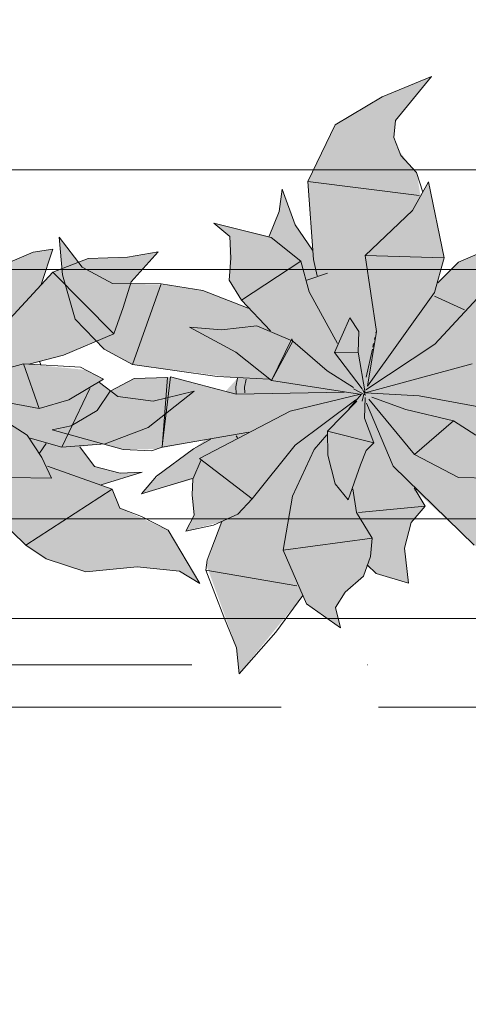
# Model space of a CAD drawing. Header units: millimetres. Extents: x -59761 to 112741, y -57975 to 46221.
# Tile 95 of 256: x 1413 to 1863, y -9341 to -8353. Entities that reach past the tile are written whole.
import ezdxf

# ---------------------------------------------------------------- set-up
doc = ezdxf.new("R2010")
doc.units = ezdxf.units.MM
for name, pattern in [('короткая штриховая', [282.222222, 141.111111, -141.111111]), ('Штриховая', [564.444447, 282.222223, -282.222223]), ('Штрихпунктирная', [670.277762, 352.777767, -176.388884, 0, -141.111112])]:
    doc.linetypes.add(name, pattern=pattern)
for name, color, linetype in [('Интерьер - Мебель', 7, 'Continuous'), ('Элемент модели - Границы зон', 7, 'Continuous'), ('Элемент Модели - Зона', 7, 'Continuous'), ('Элемент Модели - Оси', 2, 'Continuous')]:
    doc.layers.add(name, color=color, linetype=linetype)

msp = doc.modelspace()

# ---------------------------------------------------------------- hatches: boundary and pattern name
at = {"layer": 'Интерьер - Мебель', "linetype": 'Continuous', "lineweight": 0}
for points in [[(1375.88, -8409.96), (1326.32, -8430.25), (1279.29, -8458.45), (1251.71, -8515.08), (1256.37, -8584.26), (1240.13, -8560.23), (1226.2, -8522.96), (1223.05, -8545.37), (1212.98, -8570.13), (1157.45, -8557.03), (1173.56, -8570.47), (1173.31, -8607.55), (1172.79, -8614.1), (1185.19, -8634.37), (1192.16, -8642.12), (1145.49, -8624.36), (1110.18, -8618.74), (1061.62, -8617.52), (1025.49, -8601.05), (1002.56, -8570.96), (1005.87, -8608.88), (1018.61, -8653.22), (1047.42, -8683.26), (1076.02, -8698.85), (1181.46, -8712.44), (1169.43, -8725.66), (1113.93, -8711.23), (1077.6, -8712.99), (1053.55, -8725.4), (1040.67, -8745.06), (1014.58, -8760.32), (995.25, -8764.47), (1066.49, -8784.19), (1100.24, -8783.59), (1149.12, -8774.26), (1104.3, -8807.68), (1085.12, -8828.48), (1136.49, -8813.83), (1136.68, -8839.74), (1137.69, -8849.79), (1129.61, -8866.01), (1165.47, -8856.4), (1150.17, -8900.22), (1180.42, -8983.07), (1182.86, -9009.1), (1246.85, -8930.69), (1250.42, -8939.07), (1284.68, -8963.11), (1279.54, -8942.48), (1289.37, -8927.09), (1307.83, -8911.06), (1311.33, -8901.25), (1320.26, -8908.39), (1352.93, -8918.28), (1348.97, -8882.91), (1355.54, -8857.36), (1369.5, -8841.09), (1359.3, -8824.87), (1418.86, -8879.99), (1439.47, -8893.67), (1479.12, -8906.89), (1530.63, -8901.87), (1573.27, -8906), (1593.52, -8918.55), (1561.61, -8865.04), (1513.18, -8842.84), (1505.65, -8823.94), (1494.66, -8819.64), (1535.52, -8806.66), (1513.73, -8807.72), (1488.02, -8801.17), (1472.98, -8781.32), (1498.43, -8778.41), (1541.81, -8761.85), (1587.68, -8725.45), (1546.63, -8735.47), (1511.26, -8730.99), (1492.75, -8716.86), (1496.82, -8713.57), (1478.86, -8704.23), (1421.84, -8698.49), (1456.67, -8689.59), (1507.25, -8667.87), (1524.52, -8615.87), (1551.79, -8585.88), (1521.06, -8591.27), (1481.61, -8592.49), (1446.15, -8606.14), (1434.25, -8618.69), (1446.17, -8583.2), (1426.48, -8586.21), (1403.08, -8596.06), (1382.09, -8616.71), (1388.48, -8591.95), (1372.87, -8515.63), (1364.94, -8530.01), (1360.97, -8506.11), (1353.06, -8497.55), (1342.9, -8483.4), (1337.97, -8471.21), (1339.81, -8453.92)], [(1825.88, -8409.96), (1776.32, -8430.25), (1729.29, -8458.45), (1701.71, -8515.08), (1706.37, -8584.26), (1690.13, -8560.23), (1676.2, -8522.96), (1673.05, -8545.37), (1662.98, -8570.13), (1607.45, -8557.03), (1623.56, -8570.47), (1623.31, -8607.55), (1622.79, -8614.1), (1635.19, -8634.37), (1642.16, -8642.12), (1595.49, -8624.36), (1560.18, -8618.74), (1511.62, -8617.52), (1475.49, -8601.05), (1452.56, -8570.96), (1455.87, -8608.88), (1468.61, -8653.22), (1497.42, -8683.26), (1526.02, -8698.85), (1631.46, -8712.44), (1619.43, -8725.66), (1563.93, -8711.23), (1527.6, -8712.99), (1503.55, -8725.4), (1490.67, -8745.06), (1464.58, -8760.32), (1445.25, -8764.47), (1516.49, -8784.19), (1550.24, -8783.59), (1599.12, -8774.26), (1554.3, -8807.68), (1535.12, -8828.48), (1586.49, -8813.83), (1586.68, -8839.74), (1587.69, -8849.79), (1579.61, -8866.01), (1615.47, -8856.4), (1600.17, -8900.22), (1630.42, -8983.07), (1632.86, -9009.1), (1696.85, -8930.69), (1700.42, -8939.07), (1734.68, -8963.11), (1729.54, -8942.48), (1739.37, -8927.09), (1757.83, -8911.06), (1761.33, -8901.25), (1770.26, -8908.39), (1802.93, -8918.28), (1798.97, -8882.91), (1805.54, -8857.36), (1819.5, -8841.09), (1809.3, -8824.87), (1868.86, -8879.99), (1889.48, -8893.67), (1929.12, -8906.89), (1980.63, -8901.87), (2023.27, -8906), (2043.52, -8918.55), (2011.61, -8865.04), (1963.18, -8842.84), (1955.65, -8823.94), (1944.66, -8819.64), (1985.52, -8806.66), (1963.73, -8807.72), (1938.02, -8801.17), (1922.98, -8781.32), (1948.43, -8778.41), (1991.81, -8761.85), (2037.68, -8725.45), (1996.63, -8735.47), (1961.26, -8730.99), (1942.75, -8716.86), (1946.82, -8713.57), (1928.86, -8704.23), (1871.84, -8698.49), (1906.67, -8689.59), (1957.25, -8667.87), (1974.52, -8615.87), (2001.79, -8585.88), (1971.06, -8591.27), (1931.61, -8592.49), (1896.15, -8606.14), (1884.25, -8618.69), (1896.17, -8583.2), (1876.48, -8586.21), (1853.08, -8596.06), (1832.09, -8616.71), (1838.48, -8591.95), (1822.87, -8515.63), (1814.94, -8530.01), (1810.97, -8506.11), (1803.06, -8497.55), (1792.9, -8483.4), (1787.97, -8471.21), (1789.81, -8453.92)]]:
    msp.add_hatch(color=255, dxfattribs=at).paths.add_polyline_path(points)

# ---------------------------------------------------------------- linework, layer by layer
at = {"layer": 'Интерьер - Мебель', "color": 7, "linetype": 'Continuous', "lineweight": 15}
for p, q in [((1825.88, -8409.96), (1776.32, -8430.25)), ((1825.88, -8409.96), (1776.32, -8430.25)), ((1825.88, -8409.96), (1789.81, -8453.92)), ((1825.88, -8409.96), (1789.81, -8453.92)), ((1776.32, -8430.25), (1729.29, -8458.45)), ((1776.32, -8430.25), (1729.29, -8458.45)), ((1789.81, -8453.92), (1787.97, -8471.21)), ((1789.81, -8453.92), (1787.97, -8471.21)), ((1729.29, -8458.45), (1701.71, -8515.08)), ((1729.29, -8458.45), (1701.71, -8515.08)), ((1787.97, -8471.21), (1795.15, -8488.98)), ((1787.97, -8471.21), (1795.15, -8488.98)), ((1795.15, -8488.98), (1810.97, -8506.11)), ((1795.15, -8488.98), (1810.97, -8506.11)), ((1810.97, -8506.11), (1817.29, -8525.84)), ((1810.97, -8506.11), (1817.29, -8525.84)), ((1676.2, -8522.96), (1673.05, -8545.37)), ((1676.2, -8522.96), (1673.05, -8545.37)), ((1676.2, -8522.96), (1689.17, -8558.81)), ((1676.2, -8522.96), (1689.17, -8558.81)), ((1701.71, -8515.08), (1813.39, -8529.18)), ((1701.71, -8515.08), (1707.66, -8593.47)), ((1701.71, -8515.08), (1813.39, -8529.18)), ((1701.71, -8515.08), (1707.66, -8593.47)), ((1822.87, -8515.63), (1807.01, -8544.39)), ((1822.87, -8515.63), (1807.01, -8544.39)), ((1822.87, -8515.63), (1838.48, -8591.95)), ((1822.87, -8515.63), (1838.48, -8591.95)), ((1807.01, -8544.39), (1759.53, -8589.58)), ((1807.01, -8544.39), (1759.53, -8589.58)), ((1673.05, -8545.37), (1662.98, -8570.13)), ((1673.05, -8545.37), (1662.98, -8570.13)), ((1607.45, -8557.03), (1623.56, -8570.47)), ((1607.45, -8557.03), (1665.11, -8571.22)), ((1607.45, -8557.03), (1623.56, -8570.47)), ((1607.45, -8557.03), (1665.11, -8571.22)), ((1689.17, -8558.81), (1706.37, -8584.26)), ((1689.17, -8558.81), (1706.37, -8584.26)), ((1452.56, -8570.96), (1455.87, -8608.88)), ((1452.56, -8570.96), (1475.49, -8601.05)), ((1452.56, -8570.96), (1455.87, -8608.88)), ((1452.56, -8570.96), (1475.49, -8601.05)), ((1623.56, -8570.47), (1624.56, -8591.99)), ((1623.56, -8570.47), (1624.56, -8591.99)), ((1665.11, -8571.22), (1694.87, -8595.01)), ((1665.11, -8571.22), (1694.87, -8595.01)), ((1446.17, -8583.2), (1426.48, -8586.21)), ((1446.17, -8583.2), (1426.48, -8586.21)), ((1446.17, -8583.2), (1434.25, -8618.69)), ((1446.17, -8583.2), (1434.25, -8618.69)), ((1426.48, -8586.21), (1403.08, -8596.06)), ((1426.48, -8586.21), (1403.08, -8596.06)), ((1481.61, -8592.49), (1446.15, -8606.14)), ((1481.61, -8592.49), (1446.15, -8606.14)), ((1521.06, -8591.27), (1481.61, -8592.49)), ((1521.06, -8591.27), (1481.61, -8592.49)), ((1551.79, -8585.88), (1521.06, -8591.27)), ((1551.79, -8585.88), (1521.06, -8591.27)), ((1551.79, -8585.88), (1524.52, -8615.87)), ((1551.79, -8585.88), (1524.52, -8615.87)), ((1624.56, -8591.99), (1622.79, -8614.1)), ((1624.56, -8591.99), (1622.79, -8614.1)), ((1707.66, -8593.47), (1711.06, -8609.96)), ((1707.66, -8593.47), (1711.06, -8609.96)), ((1759.53, -8589.58), (1838.48, -8591.95)), ((1759.53, -8589.58), (1770.64, -8665.66)), ((1759.53, -8589.58), (1838.48, -8591.95)), ((1759.53, -8589.58), (1770.64, -8665.66)), ((1838.48, -8591.95), (1828.94, -8626.59)), ((1838.48, -8591.95), (1828.94, -8626.59)), ((1876.48, -8586.21), (1853.08, -8596.06)), ((1876.48, -8586.21), (1853.08, -8596.06)), ((1475.49, -8601.05), (1505.83, -8617.47)), ((1475.49, -8601.05), (1505.83, -8617.47)), ((1694.87, -8595.01), (1635.19, -8634.37)), ((1694.87, -8595.01), (1635.19, -8634.37)), ((1694.87, -8595.01), (1703.27, -8625.8)), ((1694.87, -8595.01), (1703.27, -8625.8)), ((1853.08, -8596.06), (1832.09, -8616.71)), ((1853.08, -8596.06), (1832.09, -8616.71)), ((1446.15, -8606.14), (1379.32, -8678.42)), ((1446.15, -8606.14), (1379.32, -8678.42)), ((1446.15, -8606.14), (1507.25, -8667.87)), ((1446.15, -8606.14), (1507.25, -8667.87)), ((1455.87, -8608.88), (1468.61, -8653.22)), ((1455.87, -8608.88), (1468.61, -8653.22)), ((1721.64, -8607.11), (1701, -8614.22)), ((1721.64, -8607.11), (1701, -8614.22)), ((1896.15, -8606.14), (1829.32, -8678.42)), ((1896.15, -8606.14), (1829.32, -8678.42)), ((1505.83, -8617.47), (1554.65, -8617.86)), ((1505.83, -8617.47), (1554.65, -8617.86)), ((1524.52, -8615.87), (1516.58, -8641.72)), ((1524.52, -8615.87), (1516.58, -8641.72)), ((1554.65, -8617.86), (1526.02, -8698.85)), ((1554.65, -8617.86), (1526.02, -8698.85)), ((1554.65, -8617.86), (1596.63, -8624.54)), ((1554.65, -8617.86), (1596.63, -8624.54)), ((1622.79, -8614.1), (1635.19, -8634.37)), ((1622.79, -8614.1), (1635.19, -8634.37)), ((1596.63, -8624.54), (1642.16, -8642.12)), ((1596.63, -8624.54), (1642.16, -8642.12)), ((1703.27, -8625.8), (1731.52, -8677.64)), ((1703.27, -8625.8), (1731.52, -8677.64)), ((1828.94, -8626.59), (1761.72, -8720.7)), ((1828.94, -8626.59), (1761.72, -8720.7)), ((1828.9, -8630.26), (1859, -8644.09)), ((1828.9, -8630.26), (1859, -8644.09)), ((1516.58, -8641.72), (1507.25, -8667.87)), ((1516.58, -8641.72), (1507.25, -8667.87)), ((1635.19, -8634.37), (1664.53, -8665.08)), ((1635.19, -8634.37), (1664.53, -8665.08)), ((1468.61, -8653.22), (1497.42, -8683.26)), ((1468.61, -8653.22), (1497.42, -8683.26)), ((1744.14, -8652.04), (1728.7, -8686.74)), ((1744.14, -8652.04), (1728.7, -8686.74)), ((1744.14, -8652.04), (1752.99, -8665.83)), ((1744.14, -8652.04), (1752.99, -8665.83)), ((1583.3, -8661.2), (1615.19, -8664.02)), ((1583.3, -8661.2), (1629.69, -8686.26)), ((1583.3, -8661.2), (1615.19, -8664.02)), ((1583.3, -8661.2), (1629.69, -8686.26)), ((1650.79, -8660), (1615.19, -8664.02)), ((1650.79, -8660), (1615.19, -8664.02)), ((1650.79, -8660), (1686.66, -8675.24)), ((1650.79, -8660), (1686.66, -8675.24)), ((1507.25, -8667.87), (1456.67, -8689.59)), ((1507.25, -8667.87), (1456.67, -8689.59)), ((1685.93, -8672.98), (1665.41, -8714.81)), ((1685.93, -8672.98), (1665.41, -8714.81)), ((1685.93, -8672.98), (1686.66, -8675.24)), ((1685.93, -8672.98), (1686.66, -8675.24)), ((1752.99, -8665.83), (1752.24, -8686.52)), ((1752.99, -8665.83), (1752.24, -8686.52)), ((1770.64, -8665.66), (1761.72, -8720.7)), ((1770.64, -8665.66), (1761.72, -8720.7)), ((1769.14, -8671.84), (1768.72, -8673.77)), ((1769.14, -8671.84), (1768.72, -8673.77)), ((1770.4, -8666.04), (1770.19, -8667.01)), ((1770.4, -8666.04), (1770.19, -8667.01)), ((1686.66, -8675.24), (1665.41, -8714.81)), ((1686.66, -8675.24), (1665.41, -8714.81)), ((1686.66, -8675.24), (1721.35, -8705.22)), ((1686.66, -8675.24), (1721.35, -8705.22)), ((1829.32, -8678.42), (1760, -8724.1)), ((1829.32, -8678.42), (1760, -8724.1)), ((1767.88, -8677.64), (1767.03, -8681.5)), ((1767.88, -8677.64), (1767.03, -8681.5)), ((1456.67, -8689.59), (1421.86, -8698.49)), ((1456.67, -8689.59), (1421.86, -8698.49)), ((1497.42, -8683.26), (1526.02, -8698.85)), ((1497.42, -8683.26), (1526.02, -8698.85)), ((1629.69, -8686.26), (1665.41, -8714.81)), ((1629.69, -8686.26), (1665.41, -8714.81)), ((1752.24, -8686.52), (1728.7, -8686.74)), ((1752.24, -8686.52), (1728.7, -8686.74)), ((1728.7, -8686.74), (1756.42, -8723.34)), ((1728.7, -8686.74), (1756.42, -8723.34)), ((1752.24, -8686.52), (1759.41, -8727.29)), ((1752.24, -8686.52), (1759.41, -8727.29)), ((1766.61, -8683.44), (1760.51, -8711.42)), ((1766.61, -8683.44), (1760.51, -8711.42)), ((1416.64, -8698.18), (1309.41, -8727.29)), ((1416.64, -8698.18), (1309.41, -8727.29)), ((1416.64, -8698.18), (1473.8, -8701.6)), ((1416.64, -8698.18), (1432.5, -8743.06)), ((1416.64, -8698.18), (1473.8, -8701.6)), ((1416.64, -8698.18), (1432.5, -8743.06)), ((1432.75, -8695.38), (1433.96, -8699.15)), ((1432.75, -8695.38), (1433.96, -8699.15)), ((1473.8, -8701.6), (1496.82, -8713.57)), ((1473.8, -8701.6), (1496.82, -8713.57)), ((1526.02, -8698.85), (1611, -8710.79)), ((1526.02, -8698.85), (1611, -8710.79)), ((1866.64, -8698.18), (1759.41, -8727.29)), ((1866.64, -8698.18), (1759.41, -8727.29)), ((1561.17, -8711.83), (1527.6, -8712.99)), ((1561.17, -8711.83), (1527.6, -8712.99)), ((1561.17, -8711.83), (1555.58, -8781.84)), ((1561.17, -8711.83), (1555.58, -8781.84)), ((1563.93, -8711.23), (1556.03, -8778.02)), ((1563.93, -8711.23), (1556.03, -8778.02)), ((1563.93, -8711.23), (1630.13, -8728.44)), ((1563.93, -8711.23), (1630.13, -8728.44)), ((1611, -8710.79), (1662.96, -8713.57)), ((1611, -8710.79), (1662.96, -8713.57)), ((1631.46, -8712.44), (1629.71, -8721.16)), ((1631.46, -8712.44), (1629.71, -8721.16)), ((1721.35, -8705.22), (1747.63, -8721.84)), ((1721.35, -8705.22), (1747.63, -8721.84)), ((1496.82, -8713.57), (1462.15, -8734.29)), ((1496.82, -8713.57), (1462.15, -8734.29)), ((1492.75, -8716.86), (1511.26, -8730.99)), ((1492.75, -8716.86), (1511.26, -8730.99)), ((1527.6, -8712.99), (1503.55, -8725.4)), ((1527.6, -8712.99), (1503.55, -8725.4)), ((1629.71, -8721.16), (1630.1, -8727.91)), ((1629.71, -8721.16), (1630.1, -8727.91)), ((1640.01, -8713.54), (1638.4, -8721.57)), ((1640.01, -8713.54), (1638.4, -8721.57)), ((1638.4, -8721.57), (1638.72, -8727.23)), ((1638.4, -8721.57), (1638.72, -8727.23)), ((1665.41, -8714.81), (1753.75, -8728.58)), ((1665.41, -8714.81), (1753.75, -8728.58)), ((1363.43, -8730.12), (1432.5, -8743.06)), ((1363.43, -8730.12), (1432.5, -8743.06)), ((1483.16, -8722.86), (1455.2, -8781.65)), ((1483.16, -8722.86), (1455.2, -8781.65)), ((1503.55, -8725.4), (1490.67, -8745.06)), ((1503.55, -8725.4), (1490.67, -8745.06)), ((1511.26, -8730.99), (1546.63, -8735.47)), ((1511.26, -8730.99), (1546.63, -8735.47)), ((1587.68, -8725.45), (1541.81, -8761.85)), ((1587.68, -8725.45), (1541.81, -8761.85)), ((1587.68, -8725.45), (1546.63, -8735.47)), ((1587.68, -8725.45), (1546.63, -8735.47)), ((1738.3, -8726.6), (1630.13, -8728.44)), ((1738.3, -8726.6), (1630.13, -8728.44)), ((1754.57, -8728.48), (1684.19, -8745.78)), ((1754.57, -8728.48), (1684.19, -8745.78)), ((1755.62, -8728.72), (1743.1, -8743.35)), ((1755.62, -8728.72), (1743.1, -8743.35)), ((1747.77, -8723.08), (1759.8, -8729.53)), ((1747.77, -8723.08), (1759.8, -8729.53)), ((1758.03, -8728.72), (1756.37, -8735.57)), ((1758.03, -8728.72), (1756.37, -8735.57)), ((1756.68, -8723.81), (1759.8, -8729.53)), ((1756.68, -8723.81), (1759.8, -8729.53)), ((1758.97, -8724.8), (1758.5, -8726.76)), ((1758.97, -8724.8), (1758.5, -8726.76)), ((1758.66, -8726.3), (1759.41, -8727.29)), ((1758.66, -8726.3), (1759.41, -8727.29)), ((1759.28, -8731.98), (1758.71, -8752.73)), ((1759.28, -8731.98), (1758.71, -8752.73)), ((1759.41, -8727.29), (1813.43, -8730.12)), ((1759.41, -8727.29), (1813.43, -8730.12)), ((1765.9, -8731.69), (1800.13, -8743.84)), ((1765.9, -8731.69), (1800.13, -8743.84)), ((1813.43, -8730.12), (1882.5, -8743.06)), ((1813.43, -8730.12), (1882.5, -8743.06)), ((1462.15, -8734.29), (1432.5, -8743.06)), ((1462.15, -8734.29), (1432.5, -8743.06)), ((1750.07, -8734.26), (1689.17, -8779.72)), ((1750.07, -8734.26), (1689.17, -8779.72)), ((1751.04, -8735.73), (1721.51, -8765.54)), ((1751.04, -8735.73), (1721.51, -8765.54)), ((1760.73, -8737.57), (1787.43, -8800.89)), ((1760.73, -8737.57), (1787.43, -8800.89)), ((1763.07, -8733.51), (1808.73, -8789.07)), ((1763.07, -8733.51), (1808.73, -8789.07)), ((1490.67, -8745.06), (1464.58, -8760.32)), ((1490.67, -8745.06), (1464.58, -8760.32)), ((1684.19, -8745.78), (1593.12, -8793.09)), ((1684.19, -8745.78), (1593.12, -8793.09)), ((1800.13, -8743.84), (1848.06, -8755.28)), ((1800.13, -8743.84), (1848.06, -8755.28)), ((1398.06, -8755.28), (1420.42, -8769.8)), ((1398.06, -8755.28), (1420.42, -8769.8)), ((1464.58, -8760.32), (1445.25, -8764.47)), ((1464.58, -8760.32), (1445.25, -8764.47)), ((1541.81, -8761.85), (1498.43, -8778.41)), ((1541.81, -8761.85), (1498.43, -8778.41)), ((1758.71, -8752.73), (1768.06, -8777.28)), ((1758.71, -8752.73), (1768.06, -8777.28)), ((1848.06, -8755.28), (1808.73, -8789.07)), ((1848.06, -8755.28), (1808.73, -8789.07)), ((1848.06, -8755.28), (1870.42, -8769.8)), ((1848.06, -8755.28), (1870.42, -8769.8)), ((1420.42, -8769.8), (1434.92, -8792.03)), ((1420.42, -8769.8), (1434.92, -8792.03)), ((1445.25, -8764.47), (1516.49, -8784.19)), ((1445.25, -8764.47), (1516.49, -8784.19)), ((1642.66, -8766.69), (1555.58, -8781.84)), ((1642.66, -8766.69), (1555.58, -8781.84)), ((1629.93, -8770.42), (1631.22, -8772.38)), ((1629.93, -8770.42), (1631.22, -8772.38)), ((1720.78, -8769.45), (1708.27, -8784.07)), ((1720.78, -8769.45), (1708.27, -8784.07)), ((1721.51, -8765.54), (1768.06, -8777.28)), ((1721.51, -8765.54), (1721.85, -8789.61)), ((1721.51, -8765.54), (1768.06, -8777.28)), ((1721.51, -8765.54), (1721.85, -8789.61)), ((1423.48, -8772.84), (1455.2, -8781.65)), ((1423.48, -8772.84), (1455.2, -8781.65)), ((1439.31, -8778.14), (1432.61, -8787.81)), ((1439.31, -8778.14), (1432.61, -8787.81)), ((1498.43, -8778.41), (1455.2, -8781.65)), ((1498.43, -8778.41), (1455.2, -8781.65)), ((1472.98, -8781.32), (1488.02, -8801.17)), ((1472.98, -8781.32), (1488.02, -8801.17)), ((1604.41, -8773.67), (1587.1, -8783.52)), ((1604.41, -8773.67), (1587.1, -8783.52)), ((1689.17, -8779.72), (1645.97, -8833.66)), ((1689.17, -8779.72), (1645.97, -8833.66)), ((1768.06, -8777.28), (1760.21, -8785)), ((1768.06, -8777.28), (1760.21, -8785)), ((1516.49, -8784.19), (1544.9, -8785.33)), ((1516.49, -8784.19), (1544.9, -8785.33)), ((1555.58, -8781.84), (1544.9, -8785.33)), ((1555.58, -8781.84), (1544.9, -8785.33)), ((1587.1, -8783.52), (1550.1, -8810.77)), ((1587.1, -8783.52), (1550.1, -8810.77)), ((1708.27, -8784.07), (1686.43, -8831.01)), ((1708.27, -8784.07), (1686.43, -8831.01)), ((1721.85, -8789.61), (1729.36, -8818.62)), ((1721.85, -8789.61), (1729.36, -8818.62)), ((1760.21, -8785), (1754.53, -8799.5)), ((1760.21, -8785), (1754.53, -8799.5)), ((1808.73, -8789.07), (1853.02, -8812.16)), ((1808.73, -8789.07), (1853.02, -8812.16)), ((1337.43, -8800.89), (1418.86, -8879.99)), ((1337.43, -8800.89), (1418.86, -8879.99)), ((1434.92, -8792.03), (1444.57, -8812.9)), ((1434.92, -8792.03), (1444.57, -8812.9)), ((1440.73, -8800.7), (1505.65, -8823.94)), ((1440.73, -8800.7), (1505.65, -8823.94)), ((1488.02, -8801.17), (1513.73, -8807.72)), ((1488.02, -8801.17), (1513.73, -8807.72)), ((1594.88, -8794.45), (1586.49, -8813.83)), ((1594.88, -8794.45), (1586.49, -8813.83)), ((1593.12, -8793.09), (1645.97, -8833.66)), ((1593.12, -8793.09), (1645.97, -8833.66)), ((1754.53, -8799.5), (1742.22, -8834.73)), ((1754.53, -8799.5), (1742.22, -8834.73)), ((1787.43, -8800.89), (1868.86, -8879.99)), ((1787.43, -8800.89), (1868.86, -8879.99)), ((1535.52, -8806.66), (1494.66, -8819.64)), ((1535.52, -8806.66), (1494.66, -8819.64)), ((1535.52, -8806.66), (1513.73, -8807.72)), ((1535.52, -8806.66), (1513.73, -8807.72)), ((1550.1, -8810.77), (1535.12, -8828.48)), ((1550.1, -8810.77), (1535.12, -8828.48)), ((1403.02, -8812.16), (1444.57, -8812.9)), ((1403.02, -8812.16), (1444.57, -8812.9)), ((1585.91, -8813.28), (1535.12, -8828.48)), ((1585.91, -8813.28), (1535.12, -8828.48)), ((1586.49, -8813.83), (1585.68, -8829.7)), ((1586.49, -8813.83), (1585.68, -8829.7)), ((1729.36, -8818.62), (1742.22, -8834.73)), ((1729.36, -8818.62), (1742.22, -8834.73)), ((1853.02, -8812.16), (1894.57, -8812.9)), ((1853.02, -8812.16), (1894.57, -8812.9)), ((1505.65, -8823.94), (1418.86, -8879.99)), ((1505.65, -8823.94), (1418.86, -8879.99)), ((1505.65, -8823.94), (1513.18, -8842.84)), ((1505.65, -8823.94), (1513.18, -8842.84)), ((1585.68, -8829.7), (1587.69, -8849.79)), ((1585.68, -8829.7), (1587.69, -8849.79)), ((1686.43, -8831.01), (1677.15, -8884.91)), ((1686.43, -8831.01), (1677.15, -8884.91)), ((1746.99, -8823.56), (1750.7, -8847.4)), ((1746.99, -8823.56), (1750.7, -8847.4)), ((1808.57, -8822.59), (1819.5, -8841.09)), ((1808.57, -8822.59), (1819.5, -8841.09)), ((1811.72, -8824.12), (1809.3, -8824.87)), ((1811.72, -8824.12), (1809.3, -8824.87)), ((1645.97, -8833.66), (1631.64, -8848.81)), ((1645.97, -8833.66), (1631.64, -8848.81)), ((1513.18, -8842.84), (1535.11, -8851.42)), ((1513.18, -8842.84), (1535.11, -8851.42)), ((1587.69, -8849.79), (1579.61, -8866.01)), ((1587.69, -8849.79), (1579.61, -8866.01)), ((1631.64, -8848.81), (1607.22, -8860.08)), ((1631.64, -8848.81), (1607.22, -8860.08)), ((1750.7, -8847.4), (1766.3, -8873.02)), ((1750.7, -8847.4), (1766.3, -8873.02)), ((1819.5, -8841.09), (1752.66, -8847.38)), ((1819.5, -8841.09), (1752.66, -8847.38)), ((1819.5, -8841.09), (1805.54, -8857.36)), ((1819.5, -8841.09), (1805.54, -8857.36)), ((1535.11, -8851.42), (1561.62, -8865.04)), ((1535.11, -8851.42), (1561.62, -8865.04)), ((1607.22, -8860.08), (1579.61, -8866.01)), ((1607.22, -8860.08), (1579.61, -8866.01)), ((1615.47, -8856.4), (1600.79, -8895.26)), ((1615.47, -8856.4), (1600.79, -8895.26)), ((1805.54, -8857.36), (1798.97, -8882.91)), ((1805.54, -8857.36), (1798.97, -8882.91)), ((1561.62, -8865.04), (1593.52, -8918.56)), ((1561.62, -8865.04), (1593.52, -8918.56)), ((1418.86, -8879.99), (1439.47, -8893.67)), ((1418.86, -8879.99), (1439.47, -8893.67)), ((1766.3, -8873.02), (1677.15, -8884.91)), ((1766.3, -8873.02), (1677.15, -8884.91)), ((1766.3, -8873.02), (1764.82, -8891.45)), ((1766.3, -8873.02), (1764.82, -8891.45)), ((1677.15, -8884.91), (1700.42, -8939.07)), ((1677.15, -8884.91), (1700.42, -8939.07)), ((1798.97, -8882.91), (1802.93, -8918.28)), ((1798.97, -8882.91), (1802.93, -8918.28)), ((1439.47, -8893.67), (1479.12, -8906.89)), ((1439.47, -8893.67), (1479.12, -8906.89)), ((1600.79, -8895.26), (1599.55, -8905.19)), ((1600.79, -8895.26), (1599.55, -8905.19)), ((1764.82, -8891.45), (1757.83, -8911.06)), ((1764.82, -8891.45), (1757.83, -8911.06)), ((1761.38, -8899.79), (1770.26, -8908.39)), ((1761.38, -8899.79), (1770.26, -8908.39)), ((1530.63, -8901.87), (1479.12, -8906.89)), ((1530.63, -8901.87), (1479.12, -8906.89)), ((1530.63, -8901.87), (1573.27, -8906)), ((1530.63, -8901.87), (1573.27, -8906)), ((1573.27, -8906), (1593.52, -8918.56)), ((1573.27, -8906), (1593.52, -8918.56)), ((1599.55, -8905.19), (1690.74, -8920.87)), ((1599.55, -8905.19), (1617.52, -8952.04)), ((1599.55, -8905.19), (1690.74, -8920.87)), ((1599.55, -8905.19), (1617.52, -8952.04)), ((1770.26, -8908.39), (1802.93, -8918.28)), ((1770.26, -8908.39), (1802.93, -8918.28)), ((1757.83, -8911.06), (1739.36, -8927.09)), ((1757.83, -8911.06), (1739.36, -8927.09)), ((1739.36, -8927.09), (1729.54, -8942.48)), ((1739.36, -8927.09), (1729.54, -8942.48)), ((1696.84, -8930.69), (1669.66, -8967.4)), ((1696.84, -8930.69), (1669.66, -8967.4)), ((1700.42, -8939.07), (1734.68, -8963.11)), ((1700.42, -8939.07), (1734.68, -8963.11)), ((1729.54, -8942.48), (1734.68, -8963.11)), ((1729.54, -8942.48), (1734.68, -8963.11)), ((1617.52, -8952.04), (1630.42, -8983.07)), ((1617.52, -8952.04), (1630.42, -8983.07)), ((1669.66, -8967.4), (1632.86, -9009.1)), ((1669.66, -8967.4), (1632.86, -9009.1)), ((1630.42, -8983.07), (1632.86, -9009.1)), ((1630.42, -8983.07), (1632.86, -9009.1))]:
    msp.add_line(p, q, dxfattribs=at)
at = {"layer": 'Интерьер - Мебель', "color": 7, "linetype": 'Continuous', "lineweight": 5}
for p, q in [((2431.07, -8503.54), (631.07, -8503.54)), ((2331.07, -8603.54), (731.07, -8603.54)), ((731.07, -8853.54), (2331.07, -8853.54)), ((631.07, -8953.54), (2431.07, -8953.54))]:
    msp.add_line(p, q, dxfattribs=at)
at = {"layer": 'Элемент модели - Границы зон', "color": 7, "linetype": 'короткая штриховая', "lineweight": 15}
msp.add_lwpolyline([(16025.03, 212.5), (16025.03, -9042.59), (-8890, -9042.59), (-8890, -8842.59)], dxfattribs=at)
at = {"layer": 'Элемент Модели - Зона', "color": 253, "linetype": 'Штриховая', "lineweight": 15, "flags": 128}
for points in [[(-8890, -17680), (-3119.74, -17680), (-3119.74, -14858.42), (142.53, -11594.86), (156.67, -11609), (156.67, -11580), (18300, -11580), (18300, -11600), (32399.73, -11600), (32399.73, -11580), (69081.36, -11580), (72316.72, -14823.47), (72320.06, -15158.11), (72320.06, -17695), (72360, -17695), (72360, -19700), (72120, -19700), (72120, -18300), (71700, -18300), (71700, -17900), (63300, -17900), (63300, -18300), (62700, -18300), (62700, -17900), (54320, -17900), (54320, -27030), (62700, -27030), (62700, -26350), (63300, -26350), (63300, -27540), (67380, -27540), (67380, -26630), (67500, -26630), (67500, -27660), (62920, -27660), (62920, -32819.89), (72120, -32819.89), (72120, -27750), (71650, -27750), (71650, -26250), (72120, -26250), (72120, -21200), (72360, -21200), (72360, -33849.94), (72120, -33849.94), (72120, -33059.89), (54320, -33059.89), (54320, -39349.94), (72120, -39349.94), (72120, -36299.94), (71700.06, -36299.94), (71700.06, -35674.44), (72120, -35674.44), (72120, -35349.94), (72360, -35349.94), (72360, -35679.94), (75850, -35679.94), (75850, -16794.88), (75238.88, -16794.88), (75238.88, -9000), (80700, -9000), (80700, -8700), (81300, -8700), (81300, -9000), (87517.1, -9000), (87517.1, -320), (85530, -320), (85530, 300), (84182.9, 300), (81300, 300), (81300, -300), (80700, -300), (80700, 212.5), (79799.78, 212.5), (72300, 212.5), (72300, -300), (71700, -300), (71700, 212.5), (63300, 212.5), (63300, -300), (62700, -300), (62700, 212.5), (54300, 212.5), (54300, -300), (53700, -300), (53700, 212.5), (45650, 212.5), (45650, -300), (45050, -300), (44950, -300), (44950, -5367.2), (32450.06, -5367.2), (32450.06, -200), (32450.06, 7690), (32460.06, 7690), (32460.06, 13850), (29720, 13850), (29720, 5730), (28964.53, 5730), (28964.53, 212), (27300.06, 212), (27300.06, -300), (26700.06, -300), (26700.06, 212), (18300, 212), (18300, -300), (17700, -300), (17700, 212), (16025.03, 212), (16025.03, -7500), (16025.03, -9042.59), (9300, -9042.59), (9300, -9300), (8700, -9300), (8700, -9042.59), (300, -9042.59), (300, -9300), (-300, -9300), (-300, -9042.59), (-8250, -9042.59), (-8250, -9300), (-8850, -9300), (-8850, -9042.59), (-8890, -9042.59)], [(-8890, -8842.59), (-8890, -9042.59), (-8850, -9042.59), (-8850, -8700), (-8250, -8700), (-8250, -9042.59), (-300, -9042.59), (-300, -8700), (300, -8700), (300, -9042.59), (8700, -9042.59), (8700, -8700), (9300, -8700), (9300, -9042.59), (16025.03, -9042.59), (16025.03, 212.5), (16035.53, 212.5), (16035.53, 5730), (15580, 5730), (15580, 9080), (15300, 9080), (15300, 9320), (17680, 9320), (17680, 10500), (10920, 10500), (10920, 9320), (13800, 9320), (13800, 9080), (12769.68, 9080), (12769.68, -300), (3600, -300), (-8890, -300), (-8890, -350)]]:
    msp.add_lwpolyline(points, close=True, dxfattribs=at)
at = {"layer": 'Элемент Модели - Оси', "color": 7, "linetype": 'Штрихпунктирная', "lineweight": 15}
msp.add_line((-57760.58, -9000), (110650, -9000), dxfattribs=at)

doc.saveas('drawing.dxf')
